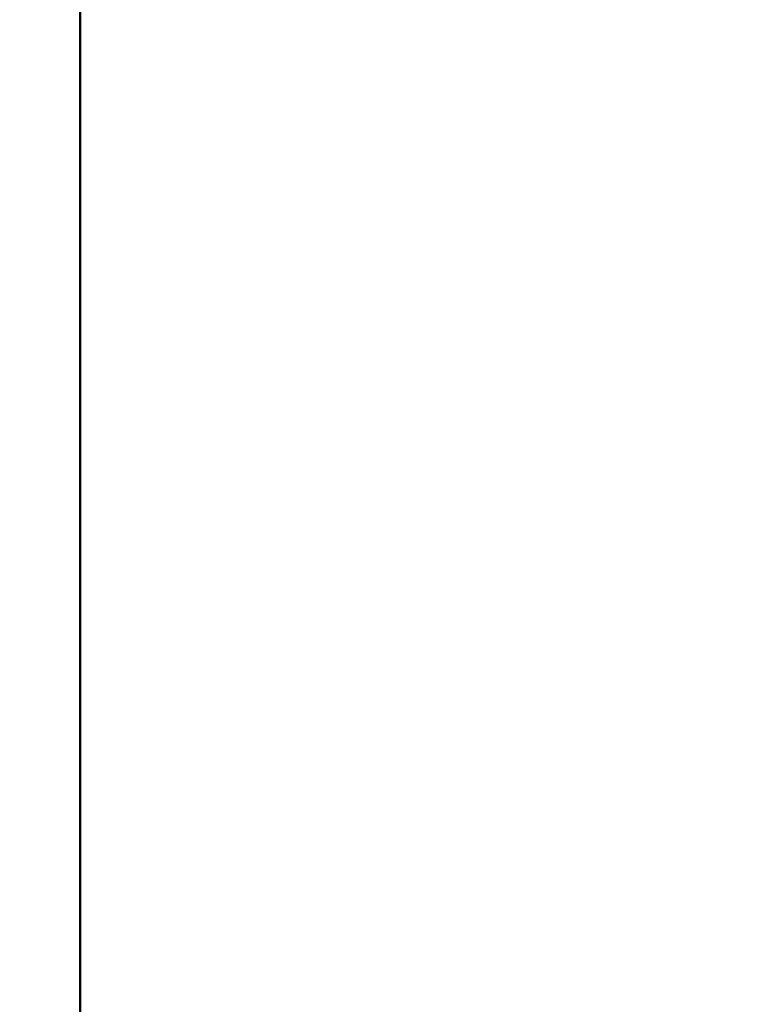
# Model space of a CAD drawing. Header units: inches. Extents: x 0 to 136, y 2 to 86.
# Tile 99 of 144: x 71.25 to 73.87, y 51.33 to 54.87. Entities that reach past the tile are written whole.
import ezdxf

# ---------------------------------------------------------------- set-up
doc = ezdxf.new("R2010")
doc.units = ezdxf.units.IN
doc.header["$LTSCALE"] = 4
doc.header["$MEASUREMENT"] = 0
doc.layers.add('Dimension (ANSI)', color=7, linetype='Continuous', lineweight=25)
doc.layers.add('Visible (ANSI)', color=7, linetype='Continuous', lineweight=50)
doc.styles.add('Dimension Text', font='tahoma.ttf')
doc.dimstyles.new('Dual Dimension', dxfattribs={"dimscale": 4, "dimtxt": 0.12, "dimasz": 0.098425, "dimexe": 0.125, "dimexo": 0.0625, "dimgap": 0.031496, "dimtad": 0, "dimtih": 1, "dimtoh": 1, "dimrnd": 1e-08, "dimzin": 4, "dimdsep": 46, "dimtxsty": 'Dimension Text', "dimcen": 0.09, "dimdle": 0.393701, "dimclrd": 256, "dimclre": 256, "dimclrt": 256, "dimadec": 0, "dimazin": 1, "dimtfac": 1, "dimtofl": 0, "dimtmove": 0, "dimatfit": 3, "dimfxl": 1, "dimtolj": 1, "dimtzin": 4, "dimlwd": -1, "dimlwe": -1, "dimarcsym": 0})

# ---------------------------------------------------------------- blocks, each defined once
blk = doc.blocks.new('*D16')
at = {"layer": 'Defpoints', "color": 0, "transparency": 16777216}
for p in [(79.1052, 82.1641), (79.1052, 77.2921), (68.633, 53.2724)]:
    blk.add_point(p, dxfattribs=at)
at = {"layer": 'Dimension (ANSI)', "transparency": 16777216}
for p, q in [((68.633, 53.5224), (68.633, 82.6641)), ((79.1052, 77.5421), (79.1052, 82.6641)), ((69.0267, 82.1641), (71.6358, 82.1641)), ((78.7115, 82.1641), (76.1024, 82.1641))]:
    blk.add_line(p, q, dxfattribs=at)
for points in [[(69.0267, 82.2298), (69.0267, 82.0985), (68.633, 82.1641)], [(78.7115, 82.2298), (78.7115, 82.0985), (79.1052, 82.1641)]]:
    blk.add_solid(points, dxfattribs=at)
at = {"layer": 'Dimension (ANSI)', "transparency": 16777216, "insert": (73.8691, 82.1641), "char_height": 0.48, "attachment_point": 5, "style": 'Dimension Text'}
blk.add_mtext('\\A1;{\\H3.0x;(}\\S10.47^ 266.0 mm;{\\H3.0x;)}', dxfattribs=at)

msp = doc.modelspace()

# ---------------------------------------------------------------- linework, layer by layer
at = {"layer": 'Visible (ANSI)'}
msp.add_line((71.4692, 29.1047), (71.4692, 77.3545), dxfattribs=at)

# ---------------------------------------------------------------- dimensions: what is measured, and where the dimension line sits
at = {"layer": 'Dimension (ANSI)'}
dim = msp.add_linear_dim(base=(79.1052, 82.1641), p1=(68.633, 53.2724), p2=(79.1052, 77.2921), text='{\\H3.0x;(}\\S<>^ 266.0 mm;{\\H3.0x;)}', dimstyle='Dual Dimension', override={"dimgap": 0.031496, "dimtih": 0, "dimtoh": 0, "dimdec": 2, "dimpost": '\\X', "dimtol": 0, "dimlim": 0, "dimtp": 0, "dimtm": 0, "dimtdec": 2, "dimatfit": 1}, dxfattribs=at)
dim.commit()
dim.dimension.update_dxf_attribs({"geometry": '*D16', "text_midpoint": (73.8691, 82.1641), "dimtype": 160})

doc.saveas('drawing.dxf')
